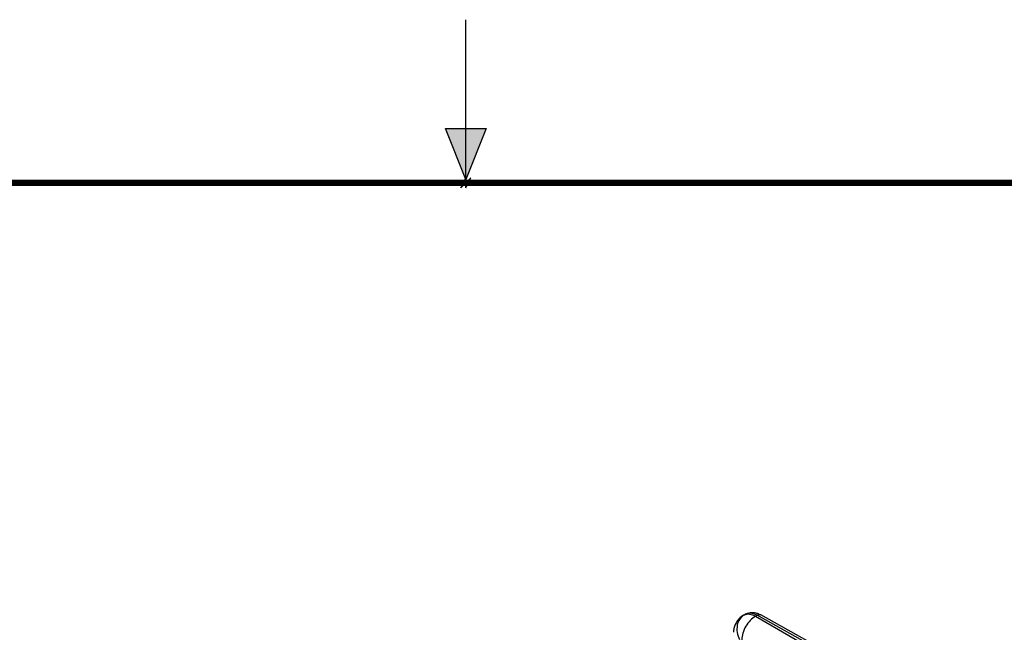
# Model space of a CAD drawing. Header units: inches. Extents: x 0 to 22, y 0 to 17.
# Tile 26 of 33: x 9.6 to 12.6, y 15.1 to 17. Entities that reach past the tile are written whole.
import ezdxf

# ---------------------------------------------------------------- set-up
doc = ezdxf.new("R2010")
doc.units = ezdxf.units.IN
doc.header["$LTSCALE"] = 1.21
doc.header["$MEASUREMENT"] = 0
doc.layers.get('0').update_dxf_attribs({"linetype": 'CONTINUOUS'})

msp = doc.modelspace()

# ---------------------------------------------------------------- hatches: boundary and pattern name
at = {"linetype": 'CONTINUOUS'}
msp.add_hatch(color=2, dxfattribs=at).paths.add_polyline_path([(11, 16.51), (10.9375, 16.6663), (11.0625, 16.6663)])

# ---------------------------------------------------------------- linework, layer by layer
at = {"color": 2, "linetype": 'CONTINUOUS'}
for p, q in [((11, 16.485), (11, 17)), ((11, 16.51), (10.9375, 16.6663)), ((10.9375, 16.6663), (11.0625, 16.6663)), ((11.0625, 16.6663), (11, 16.51)), ((11.015, 16.515), (10.985, 16.485)), ((10.985, 16.485), (11, 16.515)), ((11, 16.485), (11.015, 16.515))]:
    msp.add_line(p, q, dxfattribs=at)
at = {"color": 7, "linetype": 'CONTINUOUS'}
for p, q in [((11.8515, 15.1746), (11.8559, 15.1771)), ((11.888, 15.1713), (11.8924, 15.1739)), ((12.3662, 14.9099), (11.8924, 15.1739)), ((12.3799, 14.91), (11.9042, 15.1751)), ((11.888, 15.1713), (12.3438, 14.9081)), ((11.8204, 15.1218), (11.8204, 15.1218))]:
    msp.add_line(p, q, dxfattribs=at)
at = {"color": 7, "linetype": 'CONTINUOUS', "const_width": 0.02}
msp.add_lwpolyline([(21.5, 16.5), (0.5, 16.5)], dxfattribs=at)
at = {"color": 7, "linetype": 'CONTINUOUS'}
msp.add_lwpolyline([(11.8516, 15.1746), (11.8475, 15.172), (11.844, 15.1694), (11.8408, 15.1668), (11.8379, 15.164), (11.8353, 15.1612), (11.833, 15.1583), (11.8309, 15.1553), (11.829, 15.1523), (11.8273, 15.1492), (11.8258, 15.1461), (11.8245, 15.1429), (11.8234, 15.1398), (11.8224, 15.1366), (11.8217, 15.1335), (11.8211, 15.1304), (11.8207, 15.1273), (11.8205, 15.1243), (11.8204, 15.1218)], dxfattribs=at)
msp.add_arc((11.8639, 15.1531), 0.0248, 115.2467, 119.7034, dxfattribs=at)
for points, knots in [([(11.8533, 15.1755), (11.8478, 15.1723), (11.8379, 15.1628), (11.8304, 15.1431), (11.8304, 15.1209), (11.8352, 15.1064), (11.8387, 15.0996)], [0, 0, 0, 0, 0.226221, 0.468112, 0.728455, 1, 1, 1, 1]), ([(11.8533, 15.1755), (11.8557, 15.1766), (11.8611, 15.1782), (11.8698, 15.1781), (11.879, 15.1758), (11.885, 15.173), (11.888, 15.1713)], [0, 0, 0, 0, 0.218925, 0.453793, 0.713005, 1, 1, 1, 1]), ([(11.8559, 15.1771), (11.8607, 15.1799), (11.8717, 15.1834), (11.8831, 15.1826), (11.8886, 15.1813)], [0, 0, 0, 0, 0.499196, 1, 1, 1, 1]), ([(11.8924, 15.1739), (11.8892, 15.1757), (11.8828, 15.1786), (11.873, 15.1808), (11.8638, 15.1805), (11.8583, 15.1785), (11.8559, 15.1771)], [0, 0, 0, 0, 0.288765, 0.547692, 0.781259, 1, 1, 1, 1]), ([(11.8886, 15.1813), (11.8899, 15.1809), (11.8953, 15.1794), (11.9005, 15.1771), (11.9042, 15.1751)], [0, 0, 0, 0, 0.246801, 1, 1, 1, 1]), ([(11.8924, 15.1739), (11.8944, 15.175), (11.8983, 15.1766), (11.9026, 15.176), (11.9042, 15.1751)], [0, 0, 0, 0, 0.548047, 1, 1, 1, 1]), ([(11.888, 15.1713), (11.882, 15.168), (11.8706, 15.1586), (11.8572, 15.1407), (11.8482, 15.1202), (11.8456, 15.1056), (11.8456, 15.0987)], [0, 0, 0, 0, 0.237278, 0.498977, 0.761233, 1, 1, 1, 1])]:
    msp.add_open_spline(points, degree=3, knots=knots, dxfattribs=at)

doc.saveas('drawing.dxf')
